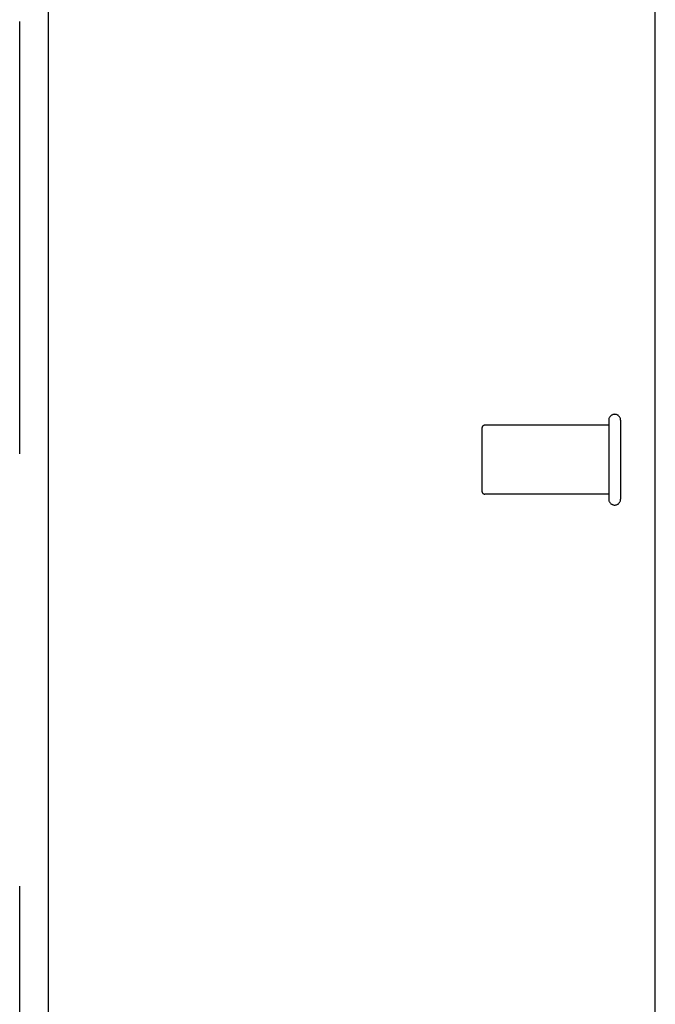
# Model space of a CAD drawing. Header units: inches. Extents: x 0 to 283, y 0 to 183.
# Tile 68 of 82: x 124.23 to 126.52, y 94.35 to 97.9. Entities that reach past the tile are written whole.
import ezdxf

# ---------------------------------------------------------------- set-up
doc = ezdxf.new("R2010")
doc.units = ezdxf.units.IN
doc.header["$LTSCALE"] = 15.583333
doc.header["$MEASUREMENT"] = 0
doc.linetypes.add('HIDDEN', pattern=[0.2, 0.1, -0.1])
doc.layers.get('0').update_dxf_attribs({"linetype": 'CONTINUOUS'})
doc.layers.add('DEFAULT_2', color=8, linetype='HIDDEN')
doc.layers.add('MAIN_OR_RIGHT_DOOR_ASSEMBLY', color=7, linetype='CONTINUOUS')

msp = doc.modelspace()

# ---------------------------------------------------------------- linework, layer by layer
at = {"color": 7, "linetype": 'Continuous'}
msp.add_line((126.5171, 58.4406), (126.5171, 130.1906), dxfattribs=at)
at = {"layer": 'DEFAULT_2', "color": 8, "linetype": 'HIDDEN'}
for p, q in [((126.3491, 96.4576), (126.3491, 96.1736)), ((126.3921, 96.4576), (126.3921, 96.1736)), ((125.8921, 96.4296), (125.8921, 96.2016)), ((126.3491, 96.4396), (125.9021, 96.4396)), ((126.3491, 96.1916), (125.9021, 96.1916))]:
    msp.add_line(p, q, dxfattribs=at)
for centre, radius, start, end in [((126.3706, 96.4576), 0.0215, 0, 180), ((125.9021, 96.4296), 0.01, 90, 180), ((125.9021, 96.2016), 0.01, 180, 270), ((126.3706, 96.1736), 0.0215, 180, 360)]:
    msp.add_arc(centre, radius, start, end, dxfattribs=at)
at = {"layer": 'MAIN_OR_RIGHT_DOOR_ASSEMBLY', "color": 8, "linetype": 'HIDDEN'}
msp.add_line((124.2256, 65.1696), (124.2256, 127.4616), dxfattribs=at)
at = {"layer": 'MAIN_OR_RIGHT_DOOR_ASSEMBLY', "color": 3, "linetype": 'Continuous'}
msp.add_line((124.3296, 65.1696), (124.3296, 127.4616), dxfattribs=at)

doc.saveas('drawing.dxf')
